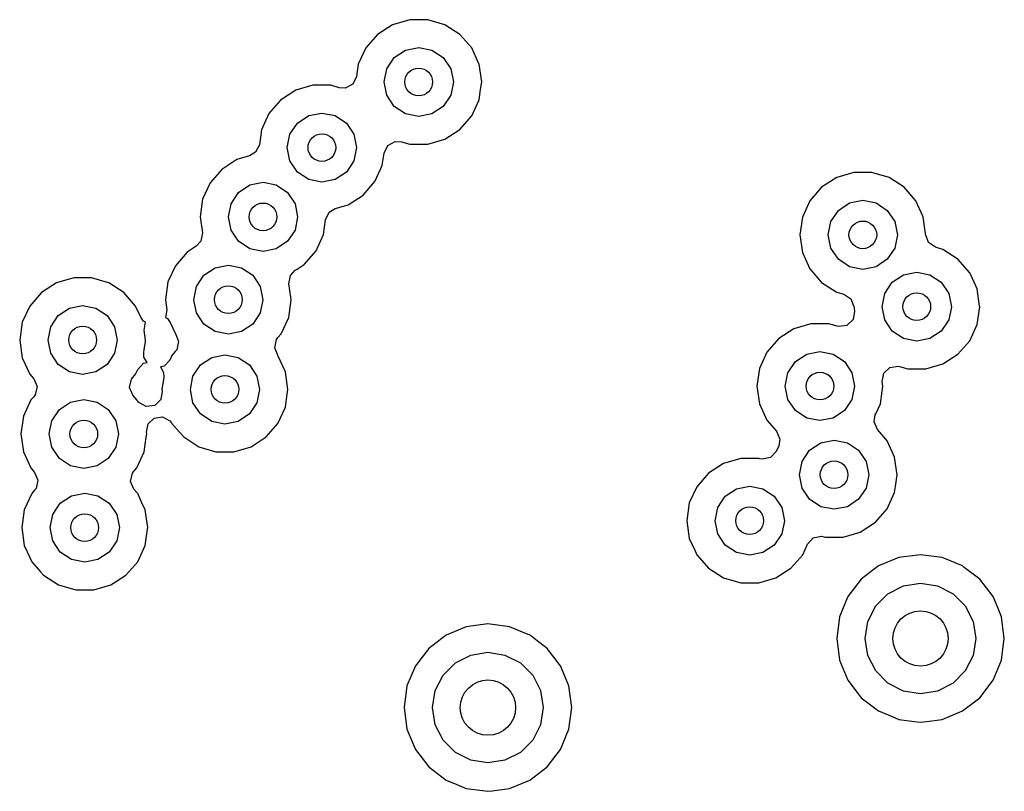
# Model space of a CAD drawing. Extents: x 0.4 to 10.6, y -8.1 to -0.4.
# Tile 19 of 29: x 6.54 to 6.82, y -2.488 to -2.269. Entities that reach past the tile are written whole.
import ezdxf

# ---------------------------------------------------------------- set-up
doc = ezdxf.new("R2010")
doc.units = 0
doc.header["$MEASUREMENT"] = 0
doc.layers.add('BLACK', color=7, linetype='CONTINUOUS')

msp = doc.modelspace()

# ---------------------------------------------------------------- linework, layer by layer
at = {"layer": 'BLACK', "linetype": 'CONTINUOUS'}
for p, q in [((6.65099, -2.26866), (6.6461, -2.2701)), ((6.65609, -2.26866), (6.65099, -2.26866)), ((6.65099, -2.26866), (6.65099, -2.26866)), ((6.66099, -2.2701), (6.65609, -2.26866)), ((6.65609, -2.26866), (6.65609, -2.26866)), ((6.6461, -2.2701), (6.64181, -2.27286)), ((6.6461, -2.2701), (6.6461, -2.2701)), ((6.66528, -2.27286), (6.66099, -2.2701)), ((6.66099, -2.2701), (6.66099, -2.2701)), ((6.66099, -2.2701), (6.66099, -2.2701)), ((6.66099, -2.2701), (6.66099, -2.2701)), ((6.64181, -2.27286), (6.63847, -2.27671)), ((6.66862, -2.27671), (6.66528, -2.27286)), ((6.66528, -2.27286), (6.66528, -2.27286)), ((6.66528, -2.27286), (6.66528, -2.27286)), ((6.63847, -2.27671), (6.63635, -2.28135)), ((6.64658, -2.27944), (6.64978, -2.2773)), ((6.64978, -2.2773), (6.65354, -2.27656)), ((6.65354, -2.27656), (6.65731, -2.2773)), ((6.65731, -2.2773), (6.6605, -2.27944)), ((6.67069, -2.28126), (6.66862, -2.27671)), ((6.64445, -2.28263), (6.64658, -2.27944)), ((6.6605, -2.27944), (6.66264, -2.28263)), ((6.63635, -2.28135), (6.63585, -2.28485)), ((6.6437, -2.2864), (6.64445, -2.28263)), ((6.66264, -2.28263), (6.66339, -2.2864)), ((6.67074, -2.28135), (6.67069, -2.28126)), ((6.67146, -2.2864), (6.67074, -2.28135)), ((6.63585, -2.28485), (6.63478, -2.28701)), ((6.64445, -2.29016), (6.6437, -2.2864)), ((6.66339, -2.2864), (6.66264, -2.29016)), ((6.67116, -2.28851), (6.67146, -2.2864)), ((6.67146, -2.2864), (6.67146, -2.2864)), ((6.61854, -2.28878), (6.61425, -2.29154)), ((6.62343, -2.28734), (6.61854, -2.28878)), ((6.61854, -2.28878), (6.61854, -2.28878)), ((6.62853, -2.28734), (6.62343, -2.28734)), ((6.62343, -2.28734), (6.62343, -2.28734)), ((6.63089, -2.28803), (6.62853, -2.28734)), ((6.62853, -2.28734), (6.62853, -2.28734)), ((6.62853, -2.28734), (6.62853, -2.28734)), ((6.63265, -2.28814), (6.63089, -2.28803)), ((6.63478, -2.28701), (6.63265, -2.28814)), ((6.67074, -2.29145), (6.67116, -2.28851)), ((6.61425, -2.29154), (6.61091, -2.29539)), ((6.64658, -2.29336), (6.64445, -2.29016)), ((6.66264, -2.29016), (6.6605, -2.29336)), ((6.66862, -2.29609), (6.67074, -2.29145)), ((6.64978, -2.29549), (6.64658, -2.29336)), ((6.6605, -2.29336), (6.65731, -2.29549)), ((6.61091, -2.29539), (6.60879, -2.30003)), ((6.61902, -2.29812), (6.62222, -2.29599)), ((6.62222, -2.29599), (6.62598, -2.29524)), ((6.62598, -2.29524), (6.62975, -2.29599)), ((6.62975, -2.29599), (6.63294, -2.29812)), ((6.65354, -2.29624), (6.64978, -2.29549)), ((6.65731, -2.29549), (6.65354, -2.29624)), ((6.66528, -2.29994), (6.66862, -2.29609)), ((6.60879, -2.30003), (6.60818, -2.30427)), ((6.61689, -2.30131), (6.61902, -2.29812)), ((6.63294, -2.29812), (6.63508, -2.30131)), ((6.66099, -2.3027), (6.66528, -2.29994)), ((6.61614, -2.30508), (6.61689, -2.30131)), ((6.63508, -2.30131), (6.63583, -2.30508)), ((6.65609, -2.30413), (6.66099, -2.3027)), ((6.60818, -2.30427), (6.60712, -2.30643)), ((6.61689, -2.30885), (6.61614, -2.30508)), ((6.63583, -2.30508), (6.63508, -2.30885)), ((6.64368, -2.30663), (6.64474, -2.30447)), ((6.64474, -2.30447), (6.64687, -2.30334)), ((6.64687, -2.30334), (6.64864, -2.30344)), ((6.64864, -2.30344), (6.65099, -2.30413)), ((6.65099, -2.30413), (6.65099, -2.30413)), ((6.65099, -2.30413), (6.65609, -2.30413)), ((6.65609, -2.30413), (6.65609, -2.30413)), ((6.60179, -2.30852), (6.5975, -2.31128)), ((6.60542, -2.30746), (6.60179, -2.30852)), ((6.60179, -2.30852), (6.60179, -2.30852)), ((6.60712, -2.30643), (6.60542, -2.30746)), ((6.61902, -2.31204), (6.61689, -2.30885)), ((6.63508, -2.30885), (6.63294, -2.31204)), ((6.64318, -2.31013), (6.64368, -2.30663)), ((6.5975, -2.31128), (6.59416, -2.31514)), ((6.64106, -2.31477), (6.64277, -2.31102)), ((6.64277, -2.31102), (6.64318, -2.31013)), ((6.62222, -2.31417), (6.61902, -2.31204)), ((6.62598, -2.31492), (6.62222, -2.31417)), ((6.62975, -2.31417), (6.62598, -2.31492)), ((6.63294, -2.31204), (6.62975, -2.31417)), ((6.77249, -2.31364), (6.7682, -2.31639)), ((6.77738, -2.3122), (6.77249, -2.31364)), ((6.77249, -2.31364), (6.77249, -2.31364)), ((6.78248, -2.3122), (6.77738, -2.3122)), ((6.77738, -2.3122), (6.77738, -2.3122)), ((6.78738, -2.31364), (6.78248, -2.3122)), ((6.78248, -2.3122), (6.78248, -2.3122)), ((6.79167, -2.31639), (6.78738, -2.31364)), ((6.78738, -2.31364), (6.78738, -2.31364)), ((6.78738, -2.31364), (6.78738, -2.31364)), ((6.78738, -2.31364), (6.78738, -2.31364)), ((6.59416, -2.31514), (6.59204, -2.31977)), ((6.60227, -2.31786), (6.60547, -2.31573)), ((6.60547, -2.31573), (6.60923, -2.31498)), ((6.60923, -2.31498), (6.613, -2.31573)), ((6.613, -2.31573), (6.61619, -2.31786)), ((6.63772, -2.31862), (6.64106, -2.31477)), ((6.7682, -2.31639), (6.76486, -2.32025)), ((6.79501, -2.32025), (6.79167, -2.31639)), ((6.79167, -2.31639), (6.79167, -2.31639)), ((6.79167, -2.31639), (6.79167, -2.31639)), ((6.59204, -2.31977), (6.59131, -2.32482)), ((6.60014, -2.32106), (6.60227, -2.31786)), ((6.61619, -2.31786), (6.61833, -2.32106)), ((6.63343, -2.32138), (6.63772, -2.31862)), ((6.77617, -2.32084), (6.77993, -2.32009)), ((6.77993, -2.32009), (6.7837, -2.32084)), ((6.59939, -2.32482), (6.60014, -2.32106)), ((6.61833, -2.32106), (6.61907, -2.32482)), ((6.6281, -2.32347), (6.62979, -2.32244)), ((6.62979, -2.32244), (6.63343, -2.32138)), ((6.76486, -2.32025), (6.76274, -2.32489)), ((6.77297, -2.32298), (6.77617, -2.32084)), ((6.7837, -2.32084), (6.78689, -2.32298)), ((6.79698, -2.32457), (6.79501, -2.32025)), ((6.59131, -2.32482), (6.59131, -2.32482)), ((6.59131, -2.32482), (6.59197, -2.32937)), ((6.60014, -2.32859), (6.59939, -2.32482)), ((6.61907, -2.32482), (6.61833, -2.32859)), ((6.62643, -2.32987), (6.62703, -2.32563)), ((6.62703, -2.32563), (6.6281, -2.32347)), ((6.76274, -2.32489), (6.76201, -2.32994)), ((6.77084, -2.32617), (6.77297, -2.32298)), ((6.78689, -2.32298), (6.78903, -2.32617)), ((6.79713, -2.32489), (6.79698, -2.32457)), ((6.79789, -2.33021), (6.79713, -2.32489)), ((6.77009, -2.32994), (6.77084, -2.32617)), ((6.78903, -2.32617), (6.78978, -2.32994)), ((6.59197, -2.32937), (6.59156, -2.33174)), ((6.60227, -2.33178), (6.60014, -2.32859)), ((6.61833, -2.32859), (6.61619, -2.33178)), ((6.62431, -2.33451), (6.62643, -2.32987)), ((6.62643, -2.32987), (6.62643, -2.32987)), ((6.62643, -2.32987), (6.62643, -2.32987)), ((6.76201, -2.32994), (6.76201, -2.32994)), ((6.76201, -2.32994), (6.76274, -2.33499)), ((6.77084, -2.3337), (6.77009, -2.32994)), ((6.78978, -2.32994), (6.78903, -2.3337)), ((6.79798, -2.3302), (6.79789, -2.33021)), ((6.79866, -2.33213), (6.79798, -2.3302)), ((6.59022, -2.3332), (6.58762, -2.33487)), ((6.59156, -2.33174), (6.59022, -2.3332)), ((6.60547, -2.33392), (6.60227, -2.33178)), ((6.60923, -2.33467), (6.60547, -2.33392)), ((6.613, -2.33392), (6.60923, -2.33467)), ((6.61619, -2.33178), (6.613, -2.33392)), ((6.77297, -2.3369), (6.77084, -2.3337)), ((6.78903, -2.3337), (6.78689, -2.3369)), ((6.80065, -2.33349), (6.79866, -2.33213)), ((6.80143, -2.33372), (6.80065, -2.33349)), ((6.80272, -2.33409), (6.80143, -2.33372)), ((6.80701, -2.33685), (6.80272, -2.33409)), ((6.80272, -2.33409), (6.80272, -2.33409)), ((6.80272, -2.33409), (6.80272, -2.33409)), ((6.58762, -2.33487), (6.58428, -2.33872)), ((6.62097, -2.33836), (6.62431, -2.33451)), ((6.76274, -2.33499), (6.76445, -2.33872)), ((6.77617, -2.33903), (6.77297, -2.3369)), ((6.78689, -2.3369), (6.7837, -2.33903)), ((6.81035, -2.34071), (6.80701, -2.33685)), ((6.80701, -2.33685), (6.80701, -2.33685)), ((6.80701, -2.33685), (6.80701, -2.33685)), ((6.58428, -2.33872), (6.58217, -2.34336)), ((6.5924, -2.34145), (6.59559, -2.33932)), ((6.59559, -2.33932), (6.59936, -2.33857)), ((6.59936, -2.33857), (6.60312, -2.33932)), ((6.60312, -2.33932), (6.60632, -2.34145)), ((6.61837, -2.34003), (6.6189, -2.3397)), ((6.6189, -2.3397), (6.62097, -2.33836)), ((6.76445, -2.33872), (6.76486, -2.33962)), ((6.76486, -2.33962), (6.76705, -2.34216)), ((6.77993, -2.33978), (6.77617, -2.33903)), ((6.7837, -2.33903), (6.77993, -2.33978)), ((6.55535, -2.34216), (6.55046, -2.34359)), ((6.56045, -2.34216), (6.55535, -2.34216)), ((6.55535, -2.34216), (6.55535, -2.34216)), ((6.56497, -2.34349), (6.56045, -2.34216)), ((6.56045, -2.34216), (6.56045, -2.34216)), ((6.59026, -2.34464), (6.5924, -2.34145)), ((6.60632, -2.34145), (6.60845, -2.34464)), ((6.61662, -2.34386), (6.61703, -2.34149)), ((6.61703, -2.34149), (6.61837, -2.34003)), ((6.76705, -2.34216), (6.7682, -2.34348)), ((6.78832, -2.34343), (6.79151, -2.3413)), ((6.79151, -2.3413), (6.79528, -2.34055)), ((6.79528, -2.34055), (6.79904, -2.3413)), ((6.79904, -2.3413), (6.80224, -2.34343)), ((6.81101, -2.34216), (6.81035, -2.34071)), ((6.81247, -2.34535), (6.81101, -2.34216)), ((6.55046, -2.34359), (6.54617, -2.34635)), ((6.55046, -2.34359), (6.55046, -2.34359)), ((6.56534, -2.34359), (6.56497, -2.34349)), ((6.56535, -2.34359), (6.56534, -2.34359)), ((6.56534, -2.34359), (6.56534, -2.34359)), ((6.56964, -2.34635), (6.56535, -2.34359)), ((6.58217, -2.34336), (6.58144, -2.34841)), ((6.58952, -2.34841), (6.59026, -2.34464)), ((6.60845, -2.34464), (6.6092, -2.34841)), ((6.61717, -2.34767), (6.61662, -2.34386)), ((6.7682, -2.34348), (6.77231, -2.34612)), ((6.78618, -2.34663), (6.78832, -2.34343)), ((6.80224, -2.34343), (6.80437, -2.34663)), ((6.81317, -2.35021), (6.81247, -2.34535)), ((6.54617, -2.34635), (6.54283, -2.35021)), ((6.57298, -2.35021), (6.56964, -2.34635)), ((6.56964, -2.34635), (6.56964, -2.34635)), ((6.56964, -2.34635), (6.56964, -2.34635)), ((6.61728, -2.34841), (6.61717, -2.34767)), ((6.77231, -2.34612), (6.77249, -2.34624)), ((6.77249, -2.34624), (6.77456, -2.34684)), ((6.77456, -2.34684), (6.77655, -2.3482)), ((6.78543, -2.35039), (6.78618, -2.34663)), ((6.80437, -2.34663), (6.80512, -2.35039)), ((6.54283, -2.35021), (6.54071, -2.35485)), ((6.55094, -2.35293), (6.55413, -2.3508)), ((6.55413, -2.3508), (6.5579, -2.35005)), ((6.5579, -2.35005), (6.56167, -2.3508)), ((6.56167, -2.3508), (6.56486, -2.35293)), ((6.57306, -2.35039), (6.57298, -2.35021)), ((6.57444, -2.35342), (6.57306, -2.35039)), ((6.58144, -2.34841), (6.58144, -2.34841)), ((6.58144, -2.34841), (6.58185, -2.35125)), ((6.59026, -2.35218), (6.58952, -2.34841)), ((6.6092, -2.34841), (6.60845, -2.35218)), ((6.61655, -2.35346), (6.61728, -2.34841)), ((6.77655, -2.3482), (6.77723, -2.35013)), ((6.77723, -2.35013), (6.77732, -2.35012)), ((6.77732, -2.35012), (6.77754, -2.35166)), ((6.78618, -2.35416), (6.78543, -2.35039)), ((6.80512, -2.35039), (6.80437, -2.35416)), ((6.81247, -2.35544), (6.81319, -2.35039)), ((6.81319, -2.35039), (6.81317, -2.35021)), ((6.54881, -2.35613), (6.55094, -2.35293)), ((6.56486, -2.35293), (6.56699, -2.35613)), ((6.57519, -2.35452), (6.57444, -2.35342)), ((6.58185, -2.35125), (6.58146, -2.35347)), ((6.58146, -2.35347), (6.58206, -2.35378)), ((6.5924, -2.35537), (6.59026, -2.35218)), ((6.60845, -2.35218), (6.60632, -2.35537)), ((6.61443, -2.3581), (6.61655, -2.35346)), ((6.77754, -2.35166), (6.77713, -2.35403)), ((6.54071, -2.35485), (6.53998, -2.35989)), ((6.54806, -2.35989), (6.54881, -2.35613)), ((6.56699, -2.35613), (6.56774, -2.35989)), ((6.5758, -2.35484), (6.57519, -2.35452)), ((6.57541, -2.35706), (6.5758, -2.35484)), ((6.58206, -2.35378), (6.58282, -2.35488)), ((6.58282, -2.35488), (6.58428, -2.3581)), ((6.59559, -2.3575), (6.5924, -2.35537)), ((6.60632, -2.35537), (6.60312, -2.3575)), ((6.76517, -2.35528), (6.76027, -2.35671)), ((6.77027, -2.35528), (6.76517, -2.35528)), ((6.76517, -2.35528), (6.76517, -2.35528)), ((6.77258, -2.35596), (6.77027, -2.35528)), ((6.77027, -2.35528), (6.77027, -2.35528)), ((6.77027, -2.35528), (6.77027, -2.35528)), ((6.77302, -2.35606), (6.77258, -2.35596)), ((6.7754, -2.35571), (6.77302, -2.35606)), ((6.77713, -2.35403), (6.7754, -2.35571)), ((6.78832, -2.35735), (6.78618, -2.35416)), ((6.80437, -2.35416), (6.80224, -2.35735)), ((6.81035, -2.36008), (6.81247, -2.35544)), ((6.57582, -2.35989), (6.57541, -2.35706)), ((6.58428, -2.3581), (6.58443, -2.35833)), ((6.58443, -2.35833), (6.58439, -2.35836)), ((6.58439, -2.35836), (6.5852, -2.36029)), ((6.59936, -2.35825), (6.59559, -2.3575)), ((6.60312, -2.3575), (6.59936, -2.35825)), ((6.61309, -2.35973), (6.61348, -2.35919)), ((6.61348, -2.35919), (6.61443, -2.3581)), ((6.76027, -2.35671), (6.75598, -2.35947)), ((6.76027, -2.35671), (6.76027, -2.35671)), ((6.79151, -2.35949), (6.78832, -2.35735)), ((6.80224, -2.35735), (6.79904, -2.35949)), ((6.53998, -2.35989), (6.53998, -2.35989)), ((6.53998, -2.35989), (6.54071, -2.36494)), ((6.54881, -2.36366), (6.54806, -2.35989)), ((6.56774, -2.35989), (6.56699, -2.36366)), ((6.57543, -2.36264), (6.57576, -2.36029)), ((6.57576, -2.36029), (6.57582, -2.35989)), ((6.57582, -2.35989), (6.57582, -2.35989)), ((6.5852, -2.36029), (6.58466, -2.36264)), ((6.61255, -2.36208), (6.61309, -2.35973)), ((6.61336, -2.36401), (6.61255, -2.36208)), ((6.75598, -2.35947), (6.75264, -2.36332)), ((6.79528, -2.36024), (6.79151, -2.35949)), ((6.79904, -2.35949), (6.79528, -2.36024)), ((6.80701, -2.36394), (6.81035, -2.36008)), ((6.54071, -2.36494), (6.54283, -2.36958)), ((6.55094, -2.36685), (6.54881, -2.36366)), ((6.56699, -2.36366), (6.56486, -2.36685)), ((6.57531, -2.36341), (6.57543, -2.36264)), ((6.57535, -2.36474), (6.57531, -2.36341)), ((6.57623, -2.36629), (6.57535, -2.36474)), ((6.58331, -2.36428), (6.58272, -2.36558)), ((6.58332, -2.36428), (6.58331, -2.36428)), ((6.58426, -2.36318), (6.58332, -2.36428)), ((6.58466, -2.36264), (6.58426, -2.36318)), ((6.59143, -2.367), (6.59462, -2.36487)), ((6.59462, -2.36487), (6.59839, -2.36412)), ((6.59839, -2.36412), (6.60216, -2.36487)), ((6.60216, -2.36487), (6.60535, -2.367)), ((6.61331, -2.36404), (6.61336, -2.36401)), ((6.61346, -2.36428), (6.61331, -2.36404)), ((6.61558, -2.36891), (6.61346, -2.36428)), ((6.75264, -2.36332), (6.75052, -2.36796)), ((6.76076, -2.36605), (6.76395, -2.36392)), ((6.76395, -2.36392), (6.76772, -2.36317)), ((6.76772, -2.36317), (6.77148, -2.36392)), ((6.77148, -2.36392), (6.77468, -2.36605)), ((6.80272, -2.36669), (6.80701, -2.36394)), ((6.55413, -2.36899), (6.55094, -2.36685)), ((6.56486, -2.36685), (6.56167, -2.36899)), ((6.57357, -2.36827), (6.5752, -2.3665)), ((6.5752, -2.3665), (6.57623, -2.36629)), ((6.58109, -2.36736), (6.58006, -2.36757)), ((6.58006, -2.36757), (6.58094, -2.36912)), ((6.58272, -2.36558), (6.58109, -2.36736)), ((6.5893, -2.3702), (6.59143, -2.367)), ((6.60535, -2.367), (6.60748, -2.3702)), ((6.75862, -2.36925), (6.76076, -2.36605)), ((6.77468, -2.36605), (6.77681, -2.36925)), ((6.78586, -2.36937), (6.78759, -2.36769)), ((6.78759, -2.36769), (6.78998, -2.36735)), ((6.78998, -2.36735), (6.79041, -2.36745)), ((6.79041, -2.36745), (6.79273, -2.36813)), ((6.79783, -2.36813), (6.80272, -2.36669)), ((6.54283, -2.36958), (6.54398, -2.37091)), ((6.5579, -2.36974), (6.55413, -2.36899)), ((6.56167, -2.36899), (6.5579, -2.36974)), ((6.57177, -2.37107), (6.57216, -2.37053)), ((6.57216, -2.37053), (6.57298, -2.36958)), ((6.57298, -2.36958), (6.57357, -2.36827)), ((6.58098, -2.37045), (6.58047, -2.37396)), ((6.58094, -2.36912), (6.58098, -2.37045)), ((6.58855, -2.37396), (6.5893, -2.3702)), ((6.60748, -2.3702), (6.60823, -2.37396)), ((6.61631, -2.37396), (6.61558, -2.36891)), ((6.75052, -2.36796), (6.7498, -2.37301)), ((6.75787, -2.37301), (6.75862, -2.36925)), ((6.77681, -2.36925), (6.77756, -2.37301)), ((6.78545, -2.37174), (6.78586, -2.36937)), ((6.79273, -2.36813), (6.79273, -2.36813)), ((6.79273, -2.36813), (6.79783, -2.36813)), ((6.79783, -2.36813), (6.79783, -2.36813)), ((6.54398, -2.37091), (6.54492, -2.37313)), ((6.54492, -2.37313), (6.54437, -2.37548)), ((6.57122, -2.37341), (6.57177, -2.37107)), ((6.7498, -2.37301), (6.7498, -2.37301)), ((6.7498, -2.37301), (6.75052, -2.37806)), ((6.75862, -2.37678), (6.75787, -2.37301)), ((6.77756, -2.37301), (6.77681, -2.37678)), ((6.78543, -2.37444), (6.78564, -2.37301)), ((6.78564, -2.37301), (6.78545, -2.37174)), ((6.78564, -2.37301), (6.78564, -2.37301)), ((6.54398, -2.37602), (6.54316, -2.37696)), ((6.54437, -2.37548), (6.54398, -2.37602)), ((6.57216, -2.37563), (6.57122, -2.37341)), ((6.57331, -2.37696), (6.57216, -2.37563)), ((6.58054, -2.37444), (6.58013, -2.37682)), ((6.58047, -2.37396), (6.58047, -2.37396)), ((6.58047, -2.37396), (6.58054, -2.37444)), ((6.5893, -2.37773), (6.58855, -2.37396)), ((6.60823, -2.37396), (6.60748, -2.37773)), ((6.61558, -2.37901), (6.61601, -2.376)), ((6.61601, -2.376), (6.61631, -2.37396)), ((6.61631, -2.37396), (6.61631, -2.37396)), ((6.78491, -2.37806), (6.78543, -2.37444)), ((6.54316, -2.37696), (6.54104, -2.3816)), ((6.54316, -2.37696), (6.54316, -2.37696)), ((6.55128, -2.37969), (6.55447, -2.37755)), ((6.55447, -2.37755), (6.55823, -2.3768)), ((6.55823, -2.3768), (6.562, -2.37755)), ((6.562, -2.37755), (6.56519, -2.37969)), ((6.5734, -2.3771), (6.57331, -2.37696)), ((6.57389, -2.37771), (6.5734, -2.3771)), ((6.57602, -2.37884), (6.57389, -2.37771)), ((6.5784, -2.3785), (6.57602, -2.37884)), ((6.58013, -2.37682), (6.5784, -2.3785)), ((6.59143, -2.38092), (6.5893, -2.37773)), ((6.60748, -2.37773), (6.60535, -2.38092)), ((6.75052, -2.37806), (6.75264, -2.3827)), ((6.76076, -2.37997), (6.75862, -2.37678)), ((6.77681, -2.37678), (6.77468, -2.37997)), ((6.7836, -2.38092), (6.78491, -2.37806)), ((6.54104, -2.3816), (6.54032, -2.38665)), ((6.54914, -2.38288), (6.55128, -2.37969)), ((6.56519, -2.37969), (6.56733, -2.38288)), ((6.57822, -2.38211), (6.58061, -2.38177)), ((6.58061, -2.38177), (6.58274, -2.3829)), ((6.59462, -2.38306), (6.59143, -2.38092)), ((6.60535, -2.38092), (6.60216, -2.38306)), ((6.61346, -2.38365), (6.61558, -2.37901)), ((6.76395, -2.38211), (6.76076, -2.37997)), ((6.77468, -2.37997), (6.77148, -2.38211)), ((6.78313, -2.38317), (6.78347, -2.38122)), ((6.78347, -2.38122), (6.7836, -2.38092)), ((6.54839, -2.38665), (6.54914, -2.38288)), ((6.56733, -2.38288), (6.56808, -2.38665)), ((6.57608, -2.38617), (6.5765, -2.38379)), ((6.5765, -2.38379), (6.57822, -2.38211)), ((6.58274, -2.3829), (6.58322, -2.3835)), ((6.58322, -2.3835), (6.58331, -2.38365)), ((6.58331, -2.38365), (6.58332, -2.38365)), ((6.58332, -2.38365), (6.5855, -2.38617)), ((6.59839, -2.38381), (6.59462, -2.38306)), ((6.60216, -2.38306), (6.59839, -2.38381)), ((6.61012, -2.3875), (6.61346, -2.38365)), ((6.75264, -2.3827), (6.7554, -2.38588)), ((6.76772, -2.38285), (6.76395, -2.38211)), ((6.77148, -2.38211), (6.76772, -2.38285)), ((6.78407, -2.38539), (6.78313, -2.38317)), ((6.54032, -2.38665), (6.54032, -2.38665)), ((6.54032, -2.38665), (6.54104, -2.3917)), ((6.54914, -2.39041), (6.54839, -2.38665)), ((6.56808, -2.38665), (6.56733, -2.39041)), ((6.57602, -2.38756), (6.57615, -2.38665)), ((6.57615, -2.38665), (6.57608, -2.38617)), ((6.57615, -2.38665), (6.57615, -2.38665)), ((6.5855, -2.38617), (6.58665, -2.3875)), ((6.7554, -2.38588), (6.75634, -2.3881)), ((6.78648, -2.38817), (6.78407, -2.38539)), ((6.57543, -2.3917), (6.57602, -2.38756)), ((6.58665, -2.3875), (6.59095, -2.39026)), ((6.60583, -2.39026), (6.61012, -2.3875)), ((6.756, -2.39006), (6.7553, -2.39159)), ((6.75634, -2.3881), (6.756, -2.39006)), ((6.76479, -2.3913), (6.76799, -2.38917)), ((6.76799, -2.38917), (6.77175, -2.38842)), ((6.77175, -2.38842), (6.77552, -2.38917)), ((6.77552, -2.38917), (6.77871, -2.3913)), ((6.78683, -2.38857), (6.78648, -2.38817)), ((6.78825, -2.3917), (6.78683, -2.38857)), ((6.54104, -2.3917), (6.54316, -2.39633)), ((6.55128, -2.39361), (6.54914, -2.39041)), ((6.56733, -2.39041), (6.56519, -2.39361)), ((6.57331, -2.39633), (6.57543, -2.3917)), ((6.59095, -2.39026), (6.59095, -2.39026)), ((6.59095, -2.39026), (6.59584, -2.3917)), ((6.59584, -2.3917), (6.59584, -2.3917)), ((6.59584, -2.3917), (6.60094, -2.3917)), ((6.60094, -2.3917), (6.60583, -2.39026)), ((6.60094, -2.3917), (6.60094, -2.3917)), ((6.7553, -2.39159), (6.75367, -2.39337)), ((6.76266, -2.3945), (6.76479, -2.3913)), ((6.77871, -2.3913), (6.78085, -2.3945)), ((6.78895, -2.39321), (6.78825, -2.3917)), ((6.55447, -2.39574), (6.55128, -2.39361)), ((6.55823, -2.39649), (6.55447, -2.39574)), ((6.562, -2.39574), (6.55823, -2.39649)), ((6.56519, -2.39361), (6.562, -2.39574)), ((6.7403, -2.39505), (6.73601, -2.3978)), ((6.74519, -2.39361), (6.7403, -2.39505)), ((6.7403, -2.39505), (6.7403, -2.39505)), ((6.75029, -2.39361), (6.74519, -2.39361)), ((6.74519, -2.39361), (6.74519, -2.39361)), ((6.75066, -2.39372), (6.75029, -2.39361)), ((6.75029, -2.39361), (6.75029, -2.39361)), ((6.75029, -2.39361), (6.75029, -2.39361)), ((6.75131, -2.39385), (6.75066, -2.39372)), ((6.75367, -2.39337), (6.75131, -2.39385)), ((6.76191, -2.39826), (6.76266, -2.3945)), ((6.78085, -2.3945), (6.7816, -2.39826)), ((6.78967, -2.39826), (6.78895, -2.39321)), ((6.54316, -2.39633), (6.54316, -2.39633)), ((6.54316, -2.39633), (6.54424, -2.39758)), ((6.54424, -2.39758), (6.54518, -2.3998)), ((6.57155, -2.40017), (6.57209, -2.39782)), ((6.57209, -2.39782), (6.57249, -2.39728)), ((6.57249, -2.39728), (6.57266, -2.39709)), ((6.57266, -2.39709), (6.57331, -2.39633)), ((6.73601, -2.3978), (6.73267, -2.40166)), ((6.76266, -2.40203), (6.76191, -2.39826)), ((6.7816, -2.39826), (6.78085, -2.40203)), ((6.78919, -2.40163), (6.78967, -2.39826)), ((6.78967, -2.39826), (6.78967, -2.39826)), ((6.54518, -2.3998), (6.54463, -2.40215)), ((6.57249, -2.40239), (6.57155, -2.40017)), ((6.54342, -2.40364), (6.5413, -2.40828)), ((6.54424, -2.40269), (6.54342, -2.40364)), ((6.54342, -2.40364), (6.54342, -2.40364)), ((6.54463, -2.40215), (6.54424, -2.40269)), ((6.55473, -2.40423), (6.55849, -2.40348)), ((6.55849, -2.40348), (6.56226, -2.40423)), ((6.57328, -2.40331), (6.57249, -2.40239)), ((6.57357, -2.40364), (6.57328, -2.40331)), ((6.57469, -2.4061), (6.57357, -2.40364)), ((6.73267, -2.40166), (6.73055, -2.4063)), ((6.74078, -2.40438), (6.74398, -2.40225)), ((6.74398, -2.40225), (6.74774, -2.4015)), ((6.74774, -2.4015), (6.75151, -2.40225)), ((6.75151, -2.40225), (6.7547, -2.40438)), ((6.76479, -2.40522), (6.76266, -2.40203)), ((6.78085, -2.40203), (6.77871, -2.40522)), ((6.78683, -2.40795), (6.78895, -2.40331)), ((6.78895, -2.40331), (6.78919, -2.40163)), ((6.5494, -2.40956), (6.55153, -2.40636)), ((6.55153, -2.40636), (6.55473, -2.40423)), ((6.56226, -2.40423), (6.56545, -2.40636)), ((6.56545, -2.40636), (6.56759, -2.40956)), ((6.57569, -2.40828), (6.57469, -2.4061)), ((6.73055, -2.4063), (6.72982, -2.41134)), ((6.73865, -2.40758), (6.74078, -2.40438)), ((6.7547, -2.40438), (6.75684, -2.40758)), ((6.76799, -2.40736), (6.76479, -2.40522)), ((6.77871, -2.40522), (6.77552, -2.40736)), ((6.5413, -2.40828), (6.54057, -2.41332)), ((6.54865, -2.41332), (6.5494, -2.40956)), ((6.56759, -2.40956), (6.56834, -2.41332)), ((6.57613, -2.41134), (6.57569, -2.40828)), ((6.7379, -2.41134), (6.73865, -2.40758)), ((6.75684, -2.40758), (6.75759, -2.41134)), ((6.77175, -2.4081), (6.76799, -2.40736)), ((6.77552, -2.40736), (6.77175, -2.4081)), ((6.78349, -2.4118), (6.78683, -2.40795)), ((6.57641, -2.41332), (6.57613, -2.41134)), ((6.72982, -2.41134), (6.72982, -2.41134)), ((6.72982, -2.41134), (6.73055, -2.41639)), ((6.73865, -2.41511), (6.7379, -2.41134)), ((6.75759, -2.41134), (6.75684, -2.41511)), ((6.78103, -2.41339), (6.78349, -2.4118)), ((6.54057, -2.41332), (6.54057, -2.41332)), ((6.54057, -2.41332), (6.5413, -2.41837)), ((6.5494, -2.41709), (6.54865, -2.41332)), ((6.56834, -2.41332), (6.56759, -2.41709)), ((6.57569, -2.41837), (6.57634, -2.4138)), ((6.57634, -2.4138), (6.57641, -2.41332)), ((6.57641, -2.41332), (6.57641, -2.41332)), ((6.74078, -2.4183), (6.73865, -2.41511)), ((6.75684, -2.41511), (6.7547, -2.4183)), ((6.7743, -2.416), (6.7792, -2.41456)), ((6.7792, -2.41456), (6.78103, -2.41339)), ((6.55153, -2.42028), (6.5494, -2.41709)), ((6.56759, -2.41709), (6.56545, -2.42028)), ((6.73055, -2.41639), (6.73208, -2.41973)), ((6.76282, -2.42103), (6.7642, -2.41801)), ((6.7642, -2.41801), (6.76583, -2.41624)), ((6.76583, -2.41624), (6.76819, -2.41576)), ((6.76819, -2.41576), (6.76884, -2.41589)), ((6.76884, -2.41589), (6.7692, -2.416)), ((6.7692, -2.416), (6.7692, -2.416)), ((6.7692, -2.416), (6.7692, -2.416)), ((6.7692, -2.416), (6.7692, -2.416)), ((6.7692, -2.416), (6.7743, -2.416)), ((6.7743, -2.416), (6.7743, -2.416)), ((6.5413, -2.41837), (6.54289, -2.42185)), ((6.55473, -2.42242), (6.55153, -2.42028)), ((6.56545, -2.42028), (6.56226, -2.42242)), ((6.57357, -2.42301), (6.57569, -2.41837)), ((6.73208, -2.41973), (6.73267, -2.42103)), ((6.74398, -2.42044), (6.74078, -2.4183)), ((6.74774, -2.42119), (6.74398, -2.42044)), ((6.75151, -2.42044), (6.74774, -2.42119)), ((6.7547, -2.4183), (6.75151, -2.42044)), ((6.54289, -2.42185), (6.54342, -2.42301)), ((6.54342, -2.42301), (6.54594, -2.42592)), ((6.55849, -2.42317), (6.55473, -2.42242)), ((6.56226, -2.42242), (6.55849, -2.42317)), ((6.57023, -2.42687), (6.57357, -2.42301)), ((6.73267, -2.42103), (6.73544, -2.42423)), ((6.75948, -2.42489), (6.76282, -2.42103)), ((6.79017, -2.42185), (6.78442, -2.42423)), ((6.79634, -2.42104), (6.79017, -2.42185)), ((6.79017, -2.42185), (6.79017, -2.42185)), ((6.80251, -2.42185), (6.79634, -2.42104)), ((6.79634, -2.42104), (6.79634, -2.42104)), ((6.80826, -2.42423), (6.80251, -2.42185)), ((6.80251, -2.42185), (6.80251, -2.42185)), ((6.54594, -2.42592), (6.54676, -2.42687)), ((6.73544, -2.42423), (6.73601, -2.42489)), ((6.73601, -2.42489), (6.7403, -2.42764)), ((6.75519, -2.42764), (6.75948, -2.42489)), ((6.78442, -2.42423), (6.77948, -2.42802)), ((6.78442, -2.42423), (6.78442, -2.42423)), ((6.8088, -2.42465), (6.80826, -2.42423)), ((6.80826, -2.42423), (6.80826, -2.42423)), ((6.80826, -2.42423), (6.80826, -2.42423)), ((6.8132, -2.42802), (6.8088, -2.42465)), ((6.54676, -2.42687), (6.55105, -2.42962)), ((6.56594, -2.42962), (6.57023, -2.42687)), ((6.7403, -2.42764), (6.7403, -2.42764)), ((6.7403, -2.42764), (6.74519, -2.42908)), ((6.74519, -2.42908), (6.74519, -2.42908)), ((6.74519, -2.42908), (6.75029, -2.42908)), ((6.75029, -2.42908), (6.75519, -2.42764)), ((6.75029, -2.42908), (6.75029, -2.42908)), ((6.77948, -2.42802), (6.77569, -2.43296)), ((6.77948, -2.42802), (6.77948, -2.42802)), ((6.79147, -2.4299), (6.79634, -2.42913)), ((6.79634, -2.42913), (6.80121, -2.4299)), ((6.81699, -2.43296), (6.8132, -2.42802)), ((6.8132, -2.42802), (6.8132, -2.42802)), ((6.8132, -2.42802), (6.8132, -2.42802)), ((6.8132, -2.42802), (6.8132, -2.42802)), ((6.8132, -2.42802), (6.8132, -2.42802)), ((6.55105, -2.42962), (6.55105, -2.42962)), ((6.55105, -2.42962), (6.55594, -2.43106)), ((6.55594, -2.43106), (6.55594, -2.43106)), ((6.55594, -2.43106), (6.56104, -2.43106)), ((6.56104, -2.43106), (6.56594, -2.42962)), ((6.56104, -2.43106), (6.56104, -2.43106)), ((6.7836, -2.43563), (6.78708, -2.43214)), ((6.78708, -2.43214), (6.79147, -2.4299)), ((6.80121, -2.4299), (6.8056, -2.43214)), ((6.8056, -2.43214), (6.80908, -2.43563)), ((6.77569, -2.43296), (6.77331, -2.43871)), ((6.77569, -2.43296), (6.77569, -2.43296)), ((6.81821, -2.4359), (6.81699, -2.43296)), ((6.81699, -2.43296), (6.81699, -2.43296)), ((6.78136, -2.44002), (6.7836, -2.43563)), ((6.80908, -2.43563), (6.81132, -2.44002)), ((6.81937, -2.43871), (6.81821, -2.4359)), ((6.77331, -2.43871), (6.77249, -2.44488)), ((6.77331, -2.43871), (6.77331, -2.43871)), ((6.78059, -2.44488), (6.78136, -2.44002)), ((6.81132, -2.44002), (6.81209, -2.44488)), ((6.82019, -2.44488), (6.81937, -2.43871)), ((6.66706, -2.44153), (6.66131, -2.44392)), ((6.67323, -2.44072), (6.66706, -2.44153)), ((6.66706, -2.44153), (6.66706, -2.44153)), ((6.6794, -2.44153), (6.67323, -2.44072)), ((6.67323, -2.44072), (6.67323, -2.44072)), ((6.68515, -2.44392), (6.6794, -2.44153)), ((6.6794, -2.44153), (6.6794, -2.44153)), ((6.66131, -2.44392), (6.65637, -2.44771)), ((6.66131, -2.44392), (6.66131, -2.44392)), ((6.68569, -2.44433), (6.68515, -2.44392)), ((6.68515, -2.44392), (6.68515, -2.44392)), ((6.68515, -2.44392), (6.68515, -2.44392)), ((6.68641, -2.44488), (6.68569, -2.44433)), ((6.69009, -2.44771), (6.68641, -2.44488)), ((6.77249, -2.44488), (6.77249, -2.44488)), ((6.77249, -2.44488), (6.77331, -2.45105)), ((6.78136, -2.44975), (6.78059, -2.44488)), ((6.81209, -2.44488), (6.81132, -2.44975)), ((6.81937, -2.45105), (6.82019, -2.44488)), ((6.65637, -2.44771), (6.65258, -2.45264)), ((6.65637, -2.44771), (6.65637, -2.44771)), ((6.66836, -2.44959), (6.67323, -2.44882)), ((6.67323, -2.44882), (6.67809, -2.44959)), ((6.69388, -2.45264), (6.69009, -2.44771)), ((6.69009, -2.44771), (6.69009, -2.44771)), ((6.69009, -2.44771), (6.69009, -2.44771)), ((6.69009, -2.44771), (6.69009, -2.44771)), ((6.69009, -2.44771), (6.69009, -2.44771)), ((6.66049, -2.45531), (6.66397, -2.45183)), ((6.66397, -2.45183), (6.66836, -2.44959)), ((6.67809, -2.44959), (6.68248, -2.45183)), ((6.68248, -2.45183), (6.68597, -2.45531)), ((6.77331, -2.45105), (6.77331, -2.45105)), ((6.77331, -2.45105), (6.77569, -2.4568)), ((6.7836, -2.45414), (6.78136, -2.44975)), ((6.81132, -2.44975), (6.80908, -2.45414)), ((6.81699, -2.4568), (6.81937, -2.45105)), ((6.65258, -2.45264), (6.6502, -2.45839)), ((6.65258, -2.45264), (6.65258, -2.45264)), ((6.6951, -2.45558), (6.69388, -2.45264)), ((6.69388, -2.45264), (6.69388, -2.45264)), ((6.78708, -2.45762), (6.7836, -2.45414)), ((6.80908, -2.45414), (6.8056, -2.45762)), ((6.65825, -2.4597), (6.66049, -2.45531)), ((6.68597, -2.45531), (6.68821, -2.4597)), ((6.69626, -2.4584), (6.6951, -2.45558)), ((6.77569, -2.4568), (6.77569, -2.4568)), ((6.77569, -2.4568), (6.77862, -2.46063)), ((6.8132, -2.46174), (6.81699, -2.4568)), ((6.6502, -2.4584), (6.64938, -2.46457)), ((6.6502, -2.45839), (6.6502, -2.4584)), ((6.65748, -2.46457), (6.65825, -2.4597)), ((6.68821, -2.4597), (6.68898, -2.46457)), ((6.69707, -2.46457), (6.69626, -2.4584)), ((6.79147, -2.45986), (6.78708, -2.45762)), ((6.79634, -2.46063), (6.79147, -2.45986)), ((6.80121, -2.45986), (6.79634, -2.46063)), ((6.8056, -2.45762), (6.80121, -2.45986)), ((6.77862, -2.46063), (6.77948, -2.46174)), ((6.77948, -2.46174), (6.78442, -2.46553)), ((6.80826, -2.46553), (6.8132, -2.46174)), ((6.64938, -2.46457), (6.64938, -2.46457)), ((6.64938, -2.46457), (6.6502, -2.47074)), ((6.65825, -2.46943), (6.65748, -2.46457)), ((6.68898, -2.46457), (6.68821, -2.46943)), ((6.69626, -2.47074), (6.69707, -2.46457)), ((6.78442, -2.46553), (6.78442, -2.46553)), ((6.78442, -2.46553), (6.78442, -2.46553)), ((6.78442, -2.46553), (6.78828, -2.46713)), ((6.80251, -2.46792), (6.80826, -2.46553)), ((6.78828, -2.46713), (6.79017, -2.46792)), ((6.79017, -2.46792), (6.79464, -2.4685)), ((6.79464, -2.4685), (6.79634, -2.46873)), ((6.79634, -2.46873), (6.79804, -2.4685)), ((6.79804, -2.4685), (6.80251, -2.46792)), ((6.6502, -2.47074), (6.6502, -2.47074)), ((6.6502, -2.47074), (6.65258, -2.47649)), ((6.66049, -2.47382), (6.65825, -2.46943)), ((6.68821, -2.46943), (6.68597, -2.47382)), ((6.69388, -2.47649), (6.69626, -2.47074)), ((6.79634, -2.46873), (6.79634, -2.46873)), ((6.79634, -2.46873), (6.79634, -2.46873)), ((6.66397, -2.47731), (6.66049, -2.47382)), ((6.68597, -2.47382), (6.68248, -2.47731)), ((6.65258, -2.47649), (6.65258, -2.47649)), ((6.65258, -2.47649), (6.65637, -2.48143)), ((6.69009, -2.48143), (6.69388, -2.47649)), ((6.66836, -2.47954), (6.66397, -2.47731)), ((6.67323, -2.48031), (6.66836, -2.47954)), ((6.67809, -2.47954), (6.67323, -2.48031)), ((6.68248, -2.47731), (6.67809, -2.47954)), ((6.65637, -2.48143), (6.65637, -2.48143)), ((6.65637, -2.48143), (6.66131, -2.48522)), ((6.68515, -2.48522), (6.69009, -2.48143)), ((6.66131, -2.48522), (6.66131, -2.48522)), ((6.66131, -2.48522), (6.66131, -2.48522)), ((6.66131, -2.48522), (6.66437, -2.48649)), ((6.6794, -2.4876), (6.68515, -2.48522)), ((6.66437, -2.48649), (6.66706, -2.4876)), ((6.66706, -2.4876), (6.67169, -2.48821)), ((6.67169, -2.48821), (6.67323, -2.48841)), ((6.67323, -2.48841), (6.67446, -2.48825)), ((6.67446, -2.48825), (6.6794, -2.4876)), ((6.67323, -2.48841), (6.67323, -2.48841)), ((6.67323, -2.48841), (6.67323, -2.48841))]:
    msp.add_line(p, q, dxfattribs=at)
at = {"layer": 'BLACK'}
for centre, radius in [((6.65354, -2.2864), 0.00394), ((6.62598, -2.30508), 0.00394), ((6.60923, -2.32482), 0.00394), ((6.77993, -2.32994), 0.00394), ((6.59936, -2.34841), 0.00394), ((6.79528, -2.35039), 0.00394), ((6.5579, -2.35989), 0.00394), ((6.59839, -2.37396), 0.00394), ((6.76772, -2.37301), 0.00394), ((6.55823, -2.38665), 0.00394), ((6.77175, -2.39826), 0.00394), ((6.55849, -2.41332), 0.00394), ((6.74774, -2.41134), 0.00394), ((6.79634, -2.44488), 0.00787), ((6.67323, -2.46457), 0.00787)]:
    msp.add_circle(centre, radius, dxfattribs=at)

doc.saveas('drawing.dxf')
